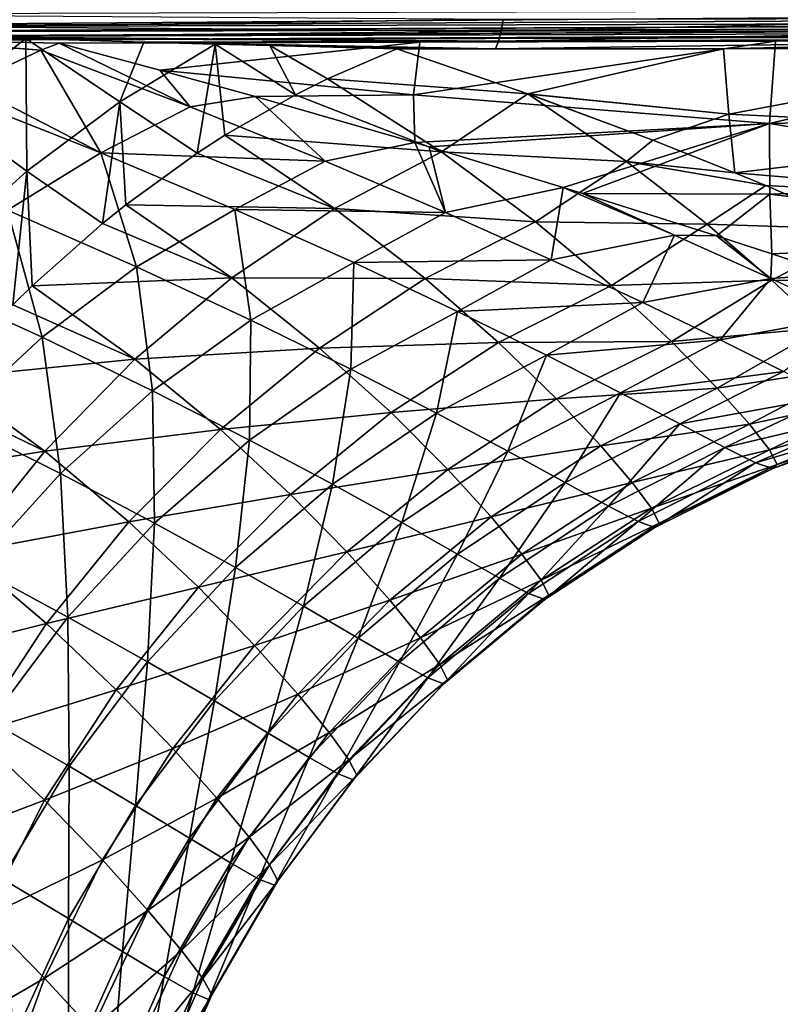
# Model space of a CAD drawing. Header units: metres. Extents: x -92 to 264, y -100 to 50.
# Tile 72 of 256: x 24 to 33, y -34 to -23. Entities that reach past the tile are written whole.
import ezdxf

# ---------------------------------------------------------------- set-up
doc = ezdxf.new("R2010")
doc.units = ezdxf.units.M
doc.layers.add('solid_21062050_01', color=7, linetype='CONTINUOUS')

msp = doc.modelspace()

# ---------------------------------------------------------------- linework, layer by layer
at = {"layer": 'solid_21062050_01'}
for points in [[(17.737408, -22.727911, 19.955261), (48.407043, -22.578104, 19.61659), (48.40741, -22.503622, 19.680502)], [(17.73851, -22.589405, 20.075249), (17.737408, -22.727911, 19.955261), (48.40741, -22.503622, 19.680502)], [(17.737408, -22.727911, 19.955261), (48.406544, -22.645182, 19.544949), (48.407043, -22.578104, 19.61659)], [(29.588699, -22.63216, -22.776735), (23.560781, -22.719017, -24.245249), (23.586252, -22.590065, -24.332626)], [(29.588699, -22.63216, -22.776735), (29.565527, -22.766916, -22.672709), (23.560781, -22.719017, -24.245249)], [(35.679401, -22.627012, -21.61272), (29.565527, -22.766916, -22.672709), (29.588699, -22.63216, -22.776735)], [(35.679401, -22.627012, -21.61272), (35.662788, -22.762224, -21.505985), (29.565527, -22.766916, -22.672709)], [(17.737408, -22.727911, 19.955261), (19.490967, -22.779282, 19.868507), (48.406544, -22.645182, 19.544949)], [(19.490967, -22.779282, 19.868507), (19.605434, -22.782494, 19.862547), (48.406544, -22.645182, 19.544949)], [(19.605434, -22.782494, 19.862547), (48.405914, -22.704062, 19.466429), (48.406544, -22.645182, 19.544949)], [(19.605434, -22.782494, 19.862547), (21.231443, -22.825905, 19.77379), (48.405914, -22.704062, 19.466429)], [(21.231443, -22.825905, 19.77379), (21.375275, -22.829527, 19.76556), (48.405914, -22.704062, 19.466429)], [(21.375275, -22.829527, 19.76556), (48.405163, -22.75404, 19.381968), (48.405914, -22.704062, 19.466429)], [(21.375275, -22.829527, 19.76556), (22.948711, -22.866549, 19.671064), (48.405163, -22.75404, 19.381968)], [(22.948711, -22.866549, 19.671064), (23.050852, -22.868773, 19.664635), (48.405163, -22.75404, 19.381968)], [(23.050852, -22.868773, 19.664635), (48.404301, -22.794525, 19.292566), (48.405163, -22.75404, 19.381968)], [(29.565527, -22.766916, -22.672709), (23.521778, -22.828535, -24.141705), (23.560781, -22.719017, -24.245249)], [(23.050852, -22.868773, 19.664635), (24.636065, -22.899893, 19.559998), (48.404301, -22.794525, 19.292566)], [(23.287466, -23.612392, -23.283644), (23.521778, -22.828535, -24.141705), (24.263205, -22.850491, -23.904348)], [(24.27614, -24.330858, -22.006418), (23.287466, -23.612392, -23.283644), (24.263205, -22.850491, -23.904348)], [(29.565527, -22.766916, -22.672709), (29.537205, -22.878963, -22.545584), (23.521778, -22.828535, -24.141705)], [(29.537205, -22.878963, -22.545584), (24.263205, -22.850491, -23.904348), (23.521778, -22.828535, -24.141705)], [(29.537205, -22.878963, -22.545584), (25.57976, -22.888607, -23.493368), (24.263205, -22.850491, -23.904348)], [(25.312441, -23.557011, -22.583473), (24.263205, -22.850491, -23.904348), (25.57976, -22.888607, -23.493368)], [(25.312441, -23.557011, -22.583473), (24.27614, -24.330858, -22.006418), (24.263205, -22.850491, -23.904348)], [(48.404301, -22.794525, 19.292566), (24.636065, -22.899893, 19.559998), (28.658607, -22.890488, 19.501713)], [(48.404301, -22.794525, 19.292566), (28.658607, -22.890488, 19.501713), (32.627884, -22.880152, 19.443232)], [(35.662788, -22.762224, -21.505985), (29.537205, -22.878963, -22.545584), (29.565527, -22.766916, -22.672709)], [(35.662788, -22.762224, -21.505985), (35.642361, -22.874262, -21.375671), (29.537205, -22.878963, -22.545584)], [(48.404301, -22.794525, 19.292566), (32.627884, -22.880152, 19.443232), (36.523403, -22.868834, 19.384832)], [(24.429188, -22.980541, 19.351416), (23.050852, -22.868773, 19.664635), (22.948711, -22.866549, 19.671064)], [(24.429188, -22.980541, 19.351416), (22.948711, -22.866549, 19.671064), (23.621807, -23.362148, 18.560623)], [(24.429188, -22.980541, 19.351416), (24.636065, -22.899893, 19.559998), (23.050852, -22.868773, 19.664635)], [(26.098719, -23.611965, 17.506895), (24.636065, -22.899893, 19.559998), (24.429188, -22.980541, 19.351416)], [(24.636065, -22.899893, 19.559998), (25.759256, -23.201391, 18.677206), (28.658607, -22.890488, 19.501713)], [(26.098719, -23.611965, 17.506895), (25.759256, -23.201391, 18.677206), (24.636065, -22.899893, 19.559998)], [(25.312441, -23.557011, -22.583473), (25.57976, -22.888607, -23.493368), (26.377375, -22.91107, -23.250345)], [(26.173649, -24.129517, -21.324619), (25.312441, -23.557011, -22.583473), (26.377375, -22.91107, -23.250345)], [(29.537205, -22.878963, -22.545584), (29.503735, -22.963322, -22.401289), (25.57976, -22.888607, -23.493368)], [(26.377375, -22.91107, -23.250345), (25.57976, -22.888607, -23.493368), (29.503735, -22.963322, -22.401289)], [(25.759256, -23.201391, 18.677206), (28.589899, -23.475727, 17.761307), (28.658607, -22.890488, 19.501713)], [(26.484037, -23.928959, -21.496088), (26.173649, -24.129517, -21.324619), (26.377375, -22.91107, -23.250345)], [(26.986431, -22.927721, -23.067675), (26.377375, -22.91107, -23.250345), (29.503735, -22.963322, -22.401289)], [(27.272459, -23.476624, -21.952148), (26.377375, -22.91107, -23.250345), (26.986431, -22.927721, -23.067675)], [(27.272459, -23.476624, -21.952148), (26.484037, -23.928959, -21.496088), (26.377375, -22.91107, -23.250345)], [(26.986431, -22.927721, -23.067675), (29.503735, -22.963322, -22.401289), (28.401287, -22.963078, -22.653797)], [(27.630007, -23.297405, -22.16828), (26.986431, -22.927721, -23.067675), (28.401287, -22.963078, -22.653797)], [(27.630007, -23.297405, -22.16828), (27.272459, -23.476624, -21.952148), (26.986431, -22.927721, -23.067675)], [(27.630007, -23.297405, -22.16828), (28.401287, -22.963078, -22.653797), (29.866413, -23.464804, -21.14271)], [(32.048706, -22.962542, -21.866484), (29.866413, -23.464804, -21.14271), (28.401287, -22.963078, -22.653797)], [(29.503735, -22.963322, -22.401289), (32.048706, -22.962542, -21.866484), (28.401287, -22.963078, -22.653797)], [(28.589899, -23.475727, 17.761307), (32.560402, -23.796335, 16.538166), (32.627884, -22.880152, 19.443232)], [(28.658607, -22.890488, 19.501713), (28.589899, -23.475727, 17.761307), (32.627884, -22.880152, 19.443232)], [(35.642361, -22.874262, -21.375671), (32.048706, -22.962542, -21.866484), (29.503735, -22.963322, -22.401289)], [(35.642361, -22.874262, -21.375671), (29.503735, -22.963322, -22.401289), (29.537205, -22.878963, -22.545584)], [(32.048706, -22.962542, -21.866484), (32.108948, -23.69462, -20.100655), (29.866413, -23.464804, -21.14271)], [(35.642361, -22.874262, -21.375671), (33.223835, -22.961533, -21.641912), (32.048706, -22.962542, -21.866484)], [(36.015995, -22.957426, -21.16419), (32.108948, -23.69462, -20.100655), (32.048706, -22.962542, -21.866484)], [(35.617386, -22.95816, -21.227617), (36.015995, -22.957426, -21.16419), (32.048706, -22.962542, -21.866484)], [(33.223835, -22.961533, -21.641912), (35.617386, -22.95816, -21.227617), (32.048706, -22.962542, -21.866484)], [(36.015995, -22.957426, -21.16419), (36.09436, -23.884695, -18.852674), (32.108948, -23.69462, -20.100655)], [(32.560402, -23.796335, 16.538166), (36.524979, -23.712158, 16.592402), (36.523403, -22.868834, 19.384832)], [(32.627884, -22.880152, 19.443232), (32.560402, -23.796335, 16.538166), (36.523403, -22.868834, 19.384832)], [(24.429188, -22.980541, 19.351416), (23.621807, -23.362148, 18.560623), (25.10191, -24.124762, 16.534573)], [(26.098719, -23.611965, 17.506895), (24.429188, -22.980541, 19.351416), (25.10191, -24.124762, 16.534573)], [(25.759256, -23.201391, 18.677206), (26.821627, -23.495754, 17.767786), (28.589899, -23.475727, 17.761307)], [(26.098719, -23.611965, 17.506895), (26.821627, -23.495754, 17.767786), (25.759256, -23.201391, 18.677206)], [(28.900908, -24.1157, -20.008669), (27.272459, -23.476624, -21.952148), (27.630007, -23.297405, -22.16828)], [(28.900908, -24.1157, -20.008669), (27.630007, -23.297405, -22.16828), (29.866413, -23.464804, -21.14271)], [(23.621807, -23.362148, 18.560623), (23.434462, -23.466089, 18.382545), (25.10191, -24.124762, 16.534573)], [(24.060242, -24.764688, 15.716426), (25.10191, -24.124762, 16.534573), (23.434462, -23.466089, 18.382545)], [(27.603258, -24.218756, 15.575027), (26.821627, -23.495754, 17.767786), (26.098719, -23.611965, 17.506895)], [(28.900908, -24.1157, -20.008669), (26.484037, -23.928959, -21.496088), (27.272459, -23.476624, -21.952148)], [(26.821627, -23.495754, 17.767786), (28.604708, -24.010927, 16.044445), (28.589899, -23.475727, 17.761307)], [(27.603258, -24.218756, 15.575027), (28.604708, -24.010927, 16.044445), (26.821627, -23.495754, 17.767786)], [(28.589899, -23.475727, 17.761307), (28.604708, -24.010927, 16.044445), (32.560402, -23.796335, 16.538166)], [(30.963797, -24.222567, -18.981623), (28.900908, -24.1157, -20.008669), (29.866413, -23.464804, -21.14271)], [(31.257677, -23.983393, -19.524658), (29.866413, -23.464804, -21.14271), (29.88138, -23.470161, -21.126368)], [(32.108948, -23.69462, -20.100655), (29.88138, -23.470161, -21.126368), (29.866413, -23.464804, -21.14271)], [(30.963797, -24.222567, -18.981623), (29.866413, -23.464804, -21.14271), (31.257677, -23.983393, -19.524658)], [(32.108948, -23.69462, -20.100655), (31.257677, -23.983393, -19.524658), (29.88138, -23.470161, -21.126368)], [(24.27614, -24.330858, -22.006418), (23.286875, -25.222786, -21.525204), (23.287466, -23.612392, -23.283644)], [(25.118366, -24.914158, -20.778572), (24.27614, -24.330858, -22.006418), (25.312441, -23.557011, -22.583473)], [(27.603258, -24.218756, 15.575027), (26.098719, -23.611965, 17.506895), (25.10191, -24.124762, 16.534573)], [(25.380297, -24.703865, -20.908525), (25.118366, -24.914158, -20.778572), (25.312441, -23.557011, -22.583473)], [(26.173649, -24.129517, -21.324619), (25.380297, -24.703865, -20.908525), (25.312441, -23.557011, -22.583473)], [(32.108948, -23.69462, -20.100655), (32.176041, -24.348997, -18.321613), (31.257677, -23.983393, -19.524658)], [(36.09436, -23.884695, -18.852674), (32.176041, -24.348997, -18.321613), (32.108948, -23.69462, -20.100655)], [(32.560402, -23.796335, 16.538166), (36.530746, -24.445248, 13.841782), (36.524979, -23.712158, 16.592402)], [(28.604708, -24.010927, 16.044445), (28.764935, -24.058495, 15.875694), (32.560402, -23.796335, 16.538166)], [(28.764935, -24.058495, 15.875694), (30.259161, -24.511572, 14.170988), (32.560402, -23.796335, 16.538166)], [(30.259161, -24.511572, 14.170988), (30.474384, -24.578321, 13.903251), (32.560402, -23.796335, 16.538166)], [(30.474384, -24.578321, 13.903251), (32.566528, -24.586498, 13.681492), (32.560402, -23.796335, 16.538166)], [(32.560402, -23.796335, 16.538166), (32.566528, -24.586498, 13.681492), (36.530746, -24.445248, 13.841782)], [(27.706573, -24.746799, -19.426233), (26.173649, -24.129517, -21.324619), (26.484037, -23.928959, -21.496088)], [(27.706573, -24.746799, -19.426233), (26.484037, -23.928959, -21.496088), (28.900908, -24.1157, -20.008669)], [(36.09436, -23.884695, -18.852674), (36.164478, -24.684038, -16.494946), (32.176041, -24.348997, -18.321613)], [(28.944586, -24.79063, 13.567398), (28.604708, -24.010927, 16.044445), (27.603258, -24.218756, 15.575027)], [(28.944586, -24.79063, 13.567398), (28.764935, -24.058495, 15.875694), (28.604708, -24.010927, 16.044445)], [(28.944586, -24.79063, 13.567398), (30.259161, -24.511572, 14.170988), (28.764935, -24.058495, 15.875694)], [(30.963797, -24.222567, -18.981623), (31.257677, -23.983393, -19.524658), (32.176041, -24.348997, -18.321613)], [(24.060242, -24.764688, 15.716426), (25.498613, -25.397758, 13.856955), (25.10191, -24.124762, 16.534573)], [(27.603258, -24.218756, 15.575027), (25.10191, -24.124762, 16.534573), (26.597166, -24.756626, 14.595923)], [(25.498613, -25.397758, 13.856955), (26.597166, -24.756626, 14.595923), (25.10191, -24.124762, 16.534573)], [(27.706573, -24.746799, -19.426233), (25.380297, -24.703865, -20.908525), (26.173649, -24.129517, -21.324619)], [(27.706573, -24.746799, -19.426233), (28.900908, -24.1157, -20.008669), (29.94969, -24.894848, -17.845917)], [(30.963797, -24.222567, -18.981623), (29.94969, -24.894848, -17.845917), (28.900908, -24.1157, -20.008669)], [(28.944586, -24.79063, 13.567398), (27.603258, -24.218756, 15.575027), (26.597166, -24.756626, 14.595923)], [(30.963797, -24.222567, -18.981623), (31.86474, -24.923014, -16.822369), (29.94969, -24.894848, -17.845917)], [(30.963797, -24.222567, -18.981623), (32.176041, -24.348997, -18.321613), (32.518692, -24.490179, -17.837622)], [(30.963797, -24.222567, -18.981623), (32.518692, -24.490179, -17.837622), (31.86474, -24.923014, -16.822369)], [(24.12009, -25.820528, -20.32098), (23.286875, -25.222786, -21.525204), (24.27614, -24.330858, -22.006418)], [(24.333832, -25.611561, -20.413603), (24.12009, -25.820528, -20.32098), (24.27614, -24.330858, -22.006418)], [(25.118366, -24.914158, -20.778572), (24.333832, -25.611561, -20.413603), (24.27614, -24.330858, -22.006418)], [(36.164478, -24.684038, -16.494946), (32.518692, -24.490179, -17.837622), (32.176041, -24.348997, -18.321613)], [(30.124905, -25.318647, 11.494295), (30.259161, -24.511572, 14.170988), (28.944586, -24.79063, 13.567398)], [(31.50202, -25.046082, 11.952792), (30.259161, -24.511572, 14.170988), (30.124905, -25.318647, 11.494295)], [(31.50202, -25.046082, 11.952792), (30.474384, -24.578321, 13.903251), (30.259161, -24.511572, 14.170988)], [(31.86474, -24.923014, -16.822369), (32.518692, -24.490179, -17.837622), (33.658741, -24.97928, -16.045359)], [(36.164478, -24.684038, -16.494946), (33.658741, -24.97928, -16.045359), (32.518692, -24.490179, -17.837622)], [(32.566528, -24.586498, 13.681492), (36.53101, -25.072477, 11.130917), (36.530746, -24.445248, 13.841782)], [(30.474384, -24.578321, 13.903251), (31.968403, -25.051569, 11.853365), (32.566528, -24.586498, 13.681492)], [(31.50202, -25.046082, 11.952792), (31.968403, -25.051569, 11.853365), (30.474384, -24.578321, 13.903251)], [(31.968403, -25.051569, 11.853365), (32.589096, -25.253529, 10.881099), (32.566528, -24.586498, 13.681492)], [(32.566528, -24.586498, 13.681492), (32.589096, -25.253529, 10.881099), (36.53101, -25.072477, 11.130917)], [(26.560535, -25.521147, -18.925301), (25.118366, -24.914158, -20.778572), (25.380297, -24.703865, -20.908525)], [(26.560535, -25.521147, -18.925301), (25.380297, -24.703865, -20.908525), (27.706573, -24.746799, -19.426233)], [(23.056414, -25.549868, 14.981734), (24.445051, -26.184416, 13.197314), (24.060242, -24.764688, 15.716426)], [(24.445051, -26.184416, 13.197314), (25.498613, -25.397758, 13.856955), (24.060242, -24.764688, 15.716426)], [(25.498613, -25.397758, 13.856955), (26.774124, -25.992905, 11.921444), (26.597166, -24.756626, 14.595923)], [(26.560535, -25.521147, -18.925301), (27.706573, -24.746799, -19.426233), (28.717352, -25.527725, -17.351185)], [(28.944586, -24.79063, 13.567398), (26.597166, -24.756626, 14.595923), (27.922232, -25.350018, 12.579086)], [(26.774124, -25.992905, 11.921444), (27.922232, -25.350018, 12.579086), (26.597166, -24.756626, 14.595923)], [(28.717352, -25.527725, -17.351185), (27.706573, -24.746799, -19.426233), (29.94969, -24.894848, -17.845917)], [(30.124905, -25.318647, 11.494295), (28.944586, -24.79063, 13.567398), (27.922232, -25.350018, 12.579086)], [(26.560535, -25.521147, -18.925301), (24.333832, -25.611561, -20.413603), (25.118366, -24.914158, -20.778572)], [(28.717352, -25.527725, -17.351185), (29.94969, -24.894848, -17.845917), (30.799131, -25.607218, -15.685863)], [(31.86474, -24.923014, -16.822369), (30.799131, -25.607218, -15.685863), (29.94969, -24.894848, -17.845917)], [(31.86474, -24.923014, -16.822369), (32.588806, -25.546833, -14.667533), (30.799131, -25.607218, -15.685863)], [(31.86474, -24.923014, -16.822369), (33.658741, -24.97928, -16.045359), (32.588806, -25.546833, -14.667533)], [(31.50202, -25.046082, 11.952792), (30.124905, -25.318647, 11.494295), (31.146685, -25.795273, 9.364562)], [(32.576111, -25.526321, 9.670221), (31.50202, -25.046082, 11.952792), (31.146685, -25.795273, 9.364562)], [(32.576111, -25.526321, 9.670221), (31.968403, -25.051569, 11.853365), (31.50202, -25.046082, 11.952792)], [(32.576111, -25.526321, 9.670221), (32.589096, -25.253529, 10.881099), (31.968403, -25.051569, 11.853365)], [(34.330872, -25.560883, -13.744138), (32.588806, -25.546833, -14.667533), (33.658741, -24.97928, -16.045359)], [(32.589096, -25.253529, 10.881099), (33.270817, -25.479069, 9.706535), (36.53101, -25.072477, 11.130917)], [(32.576111, -25.526321, 9.670221), (33.270817, -25.479069, 9.706535), (32.589096, -25.253529, 10.881099)], [(26.774124, -25.992905, 11.921444), (27.888857, -26.539852, 9.920468), (27.922232, -25.350018, 12.579086)], [(27.888857, -26.539852, 9.920468), (29.079514, -25.894827, 10.495119), (27.922232, -25.350018, 12.579086)], [(30.124905, -25.318647, 11.494295), (27.922232, -25.350018, 12.579086), (29.079514, -25.894827, 10.495119)], [(31.146685, -25.795273, 9.364562), (30.124905, -25.318647, 11.494295), (29.079514, -25.894827, 10.495119)], [(24.445051, -26.184416, 13.197314), (25.67816, -26.781715, 11.337845), (25.498613, -25.397758, 13.856955)], [(25.67816, -26.781715, 11.337845), (26.774124, -25.992905, 11.921444), (25.498613, -25.397758, 13.856955)], [(33.476925, -25.943932, 7.339778), (33.270817, -25.479069, 9.706535), (32.576111, -25.526321, 9.670221)], [(23.450842, -27.105877, 12.625995), (24.445051, -26.184416, 13.197314), (23.056414, -25.549868, 14.981734)], [(25.478413, -26.428188, -18.512699), (24.12009, -25.820528, -20.32098), (24.333832, -25.611561, -20.413603)], [(25.478413, -26.428188, -18.512699), (24.333832, -25.611561, -20.413603), (26.560535, -25.521147, -18.925301)], [(25.478413, -26.428188, -18.512699), (26.560535, -25.521147, -18.925301), (27.540119, -26.304256, -16.932762)], [(27.540119, -26.304256, -16.932762), (26.560535, -25.521147, -18.925301), (28.717352, -25.527725, -17.351185)], [(27.540119, -26.304256, -16.932762), (28.717352, -25.527725, -17.351185), (29.537649, -26.243639, -15.276504)], [(29.537649, -26.243639, -15.276504), (28.717352, -25.527725, -17.351185), (30.799131, -25.607218, -15.685863)], [(29.537649, -26.243639, -15.276504), (30.799131, -25.607218, -15.685863), (31.46946, -26.231501, -13.530906)], [(32.588806, -25.546833, -14.667533), (31.46946, -26.231501, -13.530906), (30.799131, -25.607218, -15.685863)], [(32.576111, -25.526321, 9.670221), (31.146685, -25.795273, 9.364562), (32.010307, -26.213341, 7.189994)], [(32.588806, -25.546833, -14.667533), (33.152145, -26.078819, -12.518919), (31.46946, -26.231501, -13.530906)], [(33.476925, -25.943932, 7.339778), (32.576111, -25.526321, 9.670221), (32.010307, -26.213341, 7.189994)], [(34.330872, -25.560883, -13.744138), (33.152145, -26.078819, -12.518919), (32.588806, -25.546833, -14.667533)], [(25.478413, -26.428188, -18.512699), (23.358904, -26.639673, -20.018064), (24.12009, -25.820528, -20.32098)], [(31.146685, -25.795273, 9.364562), (29.079514, -25.894827, 10.495119), (30.071535, -26.382538, 8.353737)], [(32.010307, -26.213341, 7.189994), (31.146685, -25.795273, 9.364562), (30.071535, -26.382538, 8.353737)], [(27.888857, -26.539852, 9.920468), (28.844988, -27.029898, 7.863374), (29.079514, -25.894827, 10.495119)], [(28.844988, -27.029898, 7.863374), (30.071535, -26.382538, 8.353737), (29.079514, -25.894827, 10.495119)], [(25.67816, -26.781715, 11.337845), (26.757277, -27.331287, 9.413415), (26.774124, -25.992905, 11.921444)], [(26.757277, -27.331287, 9.413415), (27.888857, -26.539852, 9.920468), (26.774124, -25.992905, 11.921444)], [(33.476925, -25.943932, 7.339778), (32.010307, -26.213341, 7.189994), (32.716244, -26.564825, 4.984153)], [(33.152145, -26.078819, -12.518919), (31.9771, -26.751259, -11.38298), (31.46946, -26.231501, -13.530906)], [(33.152145, -26.078819, -12.518919), (33.568611, -26.507717, -10.37584), (31.9771, -26.751259, -11.38298)], [(23.450842, -27.105877, 12.625995), (24.649277, -27.705698, 10.836246), (24.445051, -26.184416, 13.197314)], [(24.649277, -27.705698, 10.836246), (25.67816, -26.781715, 11.337845), (24.445051, -26.184416, 13.197314)], [(28.338345, -27.024517, -14.936147), (27.540119, -26.304256, -16.932762), (29.537649, -26.243639, -15.276504)], [(28.338345, -27.024517, -14.936147), (29.537649, -26.243639, -15.276504), (30.1863, -26.872551, -13.204553)], [(30.1863, -26.872551, -13.204553), (29.537649, -26.243639, -15.276504), (31.46946, -26.231501, -13.530906)], [(32.010307, -26.213341, 7.189994), (30.071535, -26.382538, 8.353737), (30.898293, -26.80471, 6.168772)], [(30.1863, -26.872551, -13.204553), (31.46946, -26.231501, -13.530906), (31.9771, -26.751259, -11.38298)], [(32.716244, -26.564825, 4.984153), (32.010307, -26.213341, 7.189994), (30.898293, -26.80471, 6.168772)], [(26.434042, -27.213854, -16.596346), (25.478413, -26.428188, -18.512699), (27.540119, -26.304256, -16.932762)], [(26.434042, -27.213854, -16.596346), (27.540119, -26.304256, -16.932762), (28.338345, -27.024517, -14.936147)], [(24.474957, -27.455561, -18.194054), (23.358904, -26.639673, -20.018064), (25.478413, -26.428188, -18.512699)], [(24.474957, -27.455561, -18.194054), (25.478413, -26.428188, -18.512699), (26.434042, -27.213854, -16.596346)], [(28.844988, -27.029898, 7.863374), (29.642344, -27.454473, 5.763377), (30.071535, -26.382538, 8.353737)], [(29.642344, -27.454473, 5.763377), (30.898293, -26.80471, 6.168772), (30.071535, -26.382538, 8.353737)], [(26.757277, -27.331287, 9.413415), (27.684019, -27.824198, 7.433042), (27.888857, -26.539852, 9.920468)], [(27.684019, -27.824198, 7.433042), (28.844988, -27.029898, 7.863374), (27.888857, -26.539852, 9.920468)], [(32.716244, -26.564825, 4.984153), (30.898293, -26.80471, 6.168772), (31.561069, -27.152195, 3.954064)], [(33.266605, -26.841965, 2.759948), (32.716244, -26.564825, 4.984153), (31.561069, -27.152195, 3.954064)], [(33.568611, -26.507717, -10.37584), (32.336899, -27.155312, -9.237102), (31.9771, -26.751259, -11.38298)], [(33.568611, -26.507717, -10.37584), (33.850517, -26.828133, -8.22679), (32.336899, -27.155312, -9.237102)], [(24.474957, -27.455561, -18.194054), (23.191568, -26.837051, -19.957687), (23.358904, -26.639673, -20.018064)], [(24.649277, -27.705698, 10.836246), (25.700199, -28.258347, 8.980868), (25.67816, -26.781715, 11.337845)], [(25.700199, -28.258347, 8.980868), (26.757277, -27.331287, 9.413415), (25.67816, -26.781715, 11.337845)], [(29.642344, -27.454473, 5.763377), (30.28196, -27.804274, 3.633724), (30.898293, -26.80471, 6.168772)], [(30.67853, -27.39727, -11.137354), (30.1863, -26.872551, -13.204553), (31.9771, -26.751259, -11.38298)], [(30.28196, -27.804274, 3.633724), (31.561069, -27.152195, 3.954064), (30.898293, -26.80471, 6.168772)], [(30.67853, -27.39727, -11.137354), (31.9771, -26.751259, -11.38298), (32.336899, -27.155312, -9.237102)], [(24.474957, -27.455561, -18.194054), (22.468803, -27.774191, -19.727301), (23.191568, -26.837051, -19.957687)], [(28.972155, -27.659109, -12.937868), (28.338345, -27.024517, -14.936147), (30.1863, -26.872551, -13.204553)], [(28.972155, -27.659109, -12.937868), (30.1863, -26.872551, -13.204553), (30.67853, -27.39727, -11.137354)], [(33.266605, -26.841965, 2.759948), (31.561069, -27.152195, 3.954064), (32.06181, -27.41564, 1.726047)], [(33.664131, -27.035688, 0.534299), (33.266605, -26.841965, 2.759948), (32.06181, -27.41564, 1.726047)], [(33.850517, -26.828133, -8.22679), (32.559513, -27.43976, -7.079626), (32.336899, -27.155312, -9.237102)], [(33.850517, -26.828133, -8.22679), (34.002975, -27.039049, -6.063866), (32.559513, -27.43976, -7.079626)], [(27.217562, -27.939207, -14.669434), (26.434042, -27.213854, -16.596346), (28.338345, -27.024517, -14.936147)], [(27.217562, -27.939207, -14.669434), (28.338345, -27.024517, -14.936147), (28.972155, -27.659109, -12.937868)], [(27.684019, -27.824198, 7.433042), (28.457869, -28.251722, 5.40931), (28.844988, -27.029898, 7.863374)], [(28.457869, -28.251722, 5.40931), (29.642344, -27.454473, 5.763377), (28.844988, -27.029898, 7.863374)], [(33.664131, -27.035688, 0.534299), (32.06181, -27.41564, 1.726047), (32.405067, -27.584633, -0.4999)], [(33.915047, -27.137819, -1.68375), (33.664131, -27.035688, 0.534299), (32.405067, -27.584633, -0.4999)], [(34.002975, -27.039049, -6.063866), (32.647171, -27.603878, -4.90692), (32.559513, -27.43976, -7.079626)], [(34.002975, -27.039049, -6.063866), (34.025791, -27.140997, -3.884292), (32.647171, -27.603878, -4.90692)], [(23.7015, -28.75226, 10.423481), (24.649277, -27.705698, 10.836246), (23.450842, -27.105877, 12.625995)], [(33.915047, -27.137819, -1.68375), (32.405067, -27.584633, -0.4999), (32.597775, -27.650122, -2.713937)], [(34.025791, -27.140997, -3.884292), (33.915047, -27.137819, -1.68375), (32.597775, -27.650122, -2.713937)], [(34.025791, -27.140997, -3.884292), (32.597775, -27.650122, -2.713937), (32.647171, -27.603878, -4.90692)], [(25.414192, -28.244122, -16.346525), (24.474957, -27.455561, -18.194054), (26.434042, -27.213854, -16.596346)], [(25.414192, -28.244122, -16.346525), (26.434042, -27.213854, -16.596346), (27.217562, -27.939207, -14.669434)], [(30.28196, -27.804274, 3.633724), (30.765501, -28.069761, 1.490124), (31.561069, -27.152195, 3.954064)], [(31.028059, -27.805805, -9.070536), (30.67853, -27.39727, -11.137354), (32.336899, -27.155312, -9.237102)], [(30.765501, -28.069761, 1.490124), (32.06181, -27.41564, 1.726047), (31.561069, -27.152195, 3.954064)], [(31.028059, -27.805805, -9.070536), (32.336899, -27.155312, -9.237102), (32.559513, -27.43976, -7.079626)], [(25.700199, -28.258347, 8.980868), (26.60445, -28.75461, 7.068605), (26.757277, -27.331287, 9.413415)], [(26.60445, -28.75461, 7.068605), (27.684019, -27.824198, 7.433042), (26.757277, -27.331287, 9.413415)], [(23.563843, -28.58926, -17.973705), (22.468803, -27.774191, -19.727301), (24.474957, -27.455561, -18.194054)], [(23.563843, -28.58926, -17.973705), (24.474957, -27.455561, -18.194054), (25.414192, -28.244122, -16.346525)], [(28.457869, -28.251722, 5.40931), (29.079441, -28.604362, 3.354878), (29.642344, -27.454473, 5.763377)], [(29.455097, -28.189913, -10.940186), (28.972155, -27.659109, -12.937868), (30.67853, -27.39727, -11.137354)], [(29.079441, -28.604362, 3.354878), (30.28196, -27.804274, 3.633724), (29.642344, -27.454473, 5.763377)], [(29.455097, -28.189913, -10.940186), (30.67853, -27.39727, -11.137354), (31.028059, -27.805805, -9.070536)], [(30.765501, -28.069761, 1.490124), (31.097111, -28.240269, -0.652664), (32.06181, -27.41564, 1.726047)], [(31.244701, -28.09359, -6.991721), (31.028059, -27.805805, -9.070536), (32.559513, -27.43976, -7.079626)], [(31.097111, -28.240269, -0.652664), (32.405067, -27.584633, -0.4999), (32.06181, -27.41564, 1.726047)], [(31.244701, -28.09359, -6.991721), (32.559513, -27.43976, -7.079626), (32.647171, -27.603878, -4.90692)], [(31.097111, -28.240269, -0.652664), (31.283171, -28.30641, -2.785026), (32.405067, -27.584633, -0.4999)], [(31.283171, -28.30641, -2.785026), (32.597775, -27.650122, -2.713937), (32.405067, -27.584633, -0.4999)], [(27.843567, -28.580454, -12.734488), (27.217562, -27.939207, -14.669434), (28.972155, -27.659109, -12.937868)], [(27.843567, -28.580454, -12.734488), (28.972155, -27.659109, -12.937868), (29.455097, -28.189913, -10.940186)], [(31.330416, -28.25964, -4.897964), (31.244701, -28.09359, -6.991721), (32.647171, -27.603878, -4.90692)], [(31.283171, -28.30641, -2.785026), (31.330416, -28.25964, -4.897964), (32.597775, -27.650122, -2.713937)], [(31.330416, -28.25964, -4.897964), (32.647171, -27.603878, -4.90692), (32.597775, -27.650122, -2.713937)], [(23.7015, -28.75226, 10.423481), (24.732031, -29.30839, 8.628725), (24.649277, -27.705698, 10.836246)], [(24.732031, -29.30839, 8.628725), (25.700199, -28.258347, 8.980868), (24.649277, -27.705698, 10.836246)], [(29.079441, -28.604362, 3.354878), (29.549938, -28.872356, 1.284714), (30.28196, -27.804274, 3.633724)], [(29.79932, -28.603951, -8.939725), (29.455097, -28.189913, -10.940186), (31.028059, -27.805805, -9.070536)], [(29.549938, -28.872356, 1.284714), (30.765501, -28.069761, 1.490124), (30.28196, -27.804274, 3.633724)], [(29.79932, -28.603951, -8.939725), (31.028059, -27.805805, -9.070536), (31.244701, -28.09359, -6.991721)], [(26.60445, -28.75461, 7.068605), (27.361017, -29.185589, 5.111397), (27.684019, -27.824198, 7.433042)], [(27.361017, -29.185589, 5.111397), (28.457869, -28.251722, 5.40931), (27.684019, -27.824198, 7.433042)], [(26.19058, -28.975245, -14.479999), (25.414192, -28.244122, -16.346525), (27.217562, -27.939207, -14.669434)], [(26.19058, -28.975245, -14.479999), (27.217562, -27.939207, -14.669434), (27.843567, -28.580454, -12.734488)], [(29.549938, -28.872356, 1.284714), (29.872873, -29.04472, -0.787006), (30.765501, -28.069761, 1.490124)], [(30.013422, -28.895826, -6.926011), (29.79932, -28.603951, -8.939725), (31.244701, -28.09359, -6.991721)], [(29.872873, -29.04472, -0.787006), (31.097111, -28.240269, -0.652664), (30.765501, -28.069761, 1.490124)], [(30.013422, -28.895826, -6.926011), (31.244701, -28.09359, -6.991721), (31.330416, -28.25964, -4.897964)], [(24.494473, -29.381018, -16.186707), (23.563843, -28.58926, -17.973705), (25.414192, -28.244122, -16.346525)], [(24.494473, -29.381018, -16.186707), (25.414192, -28.244122, -16.346525), (26.19058, -28.975245, -14.479999)], [(28.323479, -29.118385, -10.794165), (27.843567, -28.580454, -12.734488), (29.455097, -28.189913, -10.940186)], [(28.323479, -29.118385, -10.794165), (29.455097, -28.189913, -10.940186), (29.79932, -28.603951, -8.939725)], [(29.872873, -29.04472, -0.787006), (30.053864, -29.111664, -2.850706), (31.097111, -28.240269, -0.652664)], [(30.053864, -29.111664, -2.850706), (31.283171, -28.30641, -2.785026), (31.097111, -28.240269, -0.652664)], [(24.732031, -29.30839, 8.628725), (25.621, -29.808455, 6.775031), (25.700199, -28.258347, 8.980868)], [(25.621, -29.808455, 6.775031), (26.60445, -28.75461, 7.068605), (25.700199, -28.258347, 8.980868)], [(27.361017, -29.185589, 5.111397), (27.969906, -29.541559, 3.121327), (28.457869, -28.251722, 5.40931)], [(27.969906, -29.541559, 3.121327), (29.079441, -28.604362, 3.354878), (28.457869, -28.251722, 5.40931)], [(30.098932, -29.064249, -4.897294), (30.013422, -28.895826, -6.926011), (31.330416, -28.25964, -4.897964)], [(30.053864, -29.111664, -2.850706), (30.098932, -29.064249, -4.897294), (31.283171, -28.30641, -2.785026)], [(30.098932, -29.064249, -4.897294), (31.330416, -28.25964, -4.897964), (31.283171, -28.30641, -2.785026)], [(22.75749, -29.813835, -17.85466), (23.563843, -28.58926, -17.973705), (24.494473, -29.381018, -16.186707)], [(26.815922, -29.624025, -12.597183), (26.19058, -28.975245, -14.479999), (27.843567, -28.580454, -12.734488)], [(26.815922, -29.624025, -12.597183), (27.843567, -28.580454, -12.734488), (28.323479, -29.118385, -10.794165)], [(27.969906, -29.541559, 3.121327), (28.431688, -29.812487, 1.112616), (29.079441, -28.604362, 3.354878)], [(28.667429, -29.538868, -8.846451), (28.323479, -29.118385, -10.794165), (29.79932, -28.603951, -8.939725)], [(28.431688, -29.812487, 1.112616), (29.549938, -28.872356, 1.284714), (29.079441, -28.604362, 3.354878)], [(28.667429, -29.538868, -8.846451), (29.79932, -28.603951, -8.939725), (30.013422, -28.895826, -6.926011)], [(23.865969, -30.467108, 8.361785), (24.732031, -29.30839, 8.628725), (23.7015, -28.75226, 10.423481)], [(25.621, -29.808455, 6.775031), (26.366735, -30.243345, 4.873699), (26.60445, -28.75461, 7.068605)], [(26.366735, -30.243345, 4.873699), (27.361017, -29.185589, 5.111397), (26.60445, -28.75461, 7.068605)], [(28.431688, -29.812487, 1.112616), (28.749044, -29.987024, -0.901095), (29.549938, -28.872356, 1.284714)], [(28.88246, -29.835535, -6.883391), (28.667429, -29.538868, -8.846451), (30.013422, -28.895826, -6.926011)], [(28.749044, -29.987024, -0.901095), (29.872873, -29.04472, -0.787006), (29.549938, -28.872356, 1.284714)], [(28.88246, -29.835535, -6.883391), (30.013422, -28.895826, -6.926011), (30.098932, -29.064249, -4.897294)], [(25.271399, -30.118504, -14.370425), (24.494473, -29.381018, -16.186707), (26.19058, -28.975245, -14.479999)], [(25.271399, -30.118504, -14.370425), (26.19058, -28.975245, -14.479999), (26.815922, -29.624025, -12.597183)], [(27.299097, -30.170031, -10.701282), (26.815922, -29.624025, -12.597183), (28.323479, -29.118385, -10.794165)], [(27.299097, -30.170031, -10.701282), (28.323479, -29.118385, -10.794165), (28.667429, -29.538868, -8.846451)], [(28.749044, -29.987024, -0.901095), (28.926605, -30.054909, -2.910081), (29.872873, -29.04472, -0.787006)], [(28.969507, -30.006737, -4.90492), (28.88246, -29.835535, -6.883391), (30.098932, -29.064249, -4.897294)], [(28.926605, -30.054909, -2.910081), (30.053864, -29.111664, -2.850706), (29.872873, -29.04472, -0.787006)], [(28.926605, -30.054909, -2.910081), (28.969507, -30.006737, -4.90492), (30.053864, -29.111664, -2.850706)], [(28.969507, -30.006737, -4.90492), (30.098932, -29.064249, -4.897294), (30.053864, -29.111664, -2.850706)], [(26.366735, -30.243345, 4.873699), (26.968475, -30.603085, 2.936255), (27.361017, -29.185589, 5.111397)], [(26.968475, -30.603085, 2.936255), (27.969906, -29.541559, 3.121327), (27.361017, -29.185589, 5.111397)], [(23.865969, -30.467108, 8.361785), (24.747072, -30.971365, 6.556322), (24.732031, -29.30839, 8.628725)], [(24.747072, -30.971365, 6.556322), (25.621, -29.808455, 6.775031), (24.732031, -29.30839, 8.628725)], [(23.68742, -30.609043, -16.119064), (22.75749, -29.813835, -17.85466), (24.494473, -29.381018, -16.186707)], [(23.68742, -30.609043, -16.119064), (24.494473, -29.381018, -16.186707), (25.271399, -30.118504, -14.370425)], [(26.968475, -30.603085, 2.936255), (27.425993, -30.877338, 0.976176), (27.969906, -29.541559, 3.121327)], [(27.647816, -30.597815, -8.791986), (27.299097, -30.170031, -10.701282), (28.667429, -29.538868, -8.846451)], [(27.425993, -30.877338, 0.976176), (28.431688, -29.812487, 1.112616), (27.969906, -29.541559, 3.121327)], [(27.647816, -30.597815, -8.791986), (28.667429, -29.538868, -8.846451), (28.88246, -29.835535, -6.883391)], [(25.903229, -30.775602, -12.527826), (25.271399, -30.118504, -14.370425), (26.815922, -29.624025, -12.597183)], [(25.903229, -30.775602, -12.527826), (26.815922, -29.624025, -12.597183), (27.299097, -30.170031, -10.701282)], [(24.747072, -30.971365, 6.556322), (25.488577, -31.410574, 4.699456), (25.621, -29.808455, 6.775031)], [(25.488577, -31.410574, 4.699456), (26.366735, -30.243345, 4.873699), (25.621, -29.808455, 6.775031)], [(27.425993, -30.877338, 0.976176), (27.74094, -31.054338, -0.993378), (28.431688, -29.812487, 1.112616)], [(27.867229, -30.89991, -6.864444), (27.647816, -30.597815, -8.791986), (28.88246, -29.835535, -6.883391)], [(27.74094, -31.054338, -0.993378), (28.749044, -29.987024, -0.901095), (28.431688, -29.812487, 1.112616)], [(27.867229, -30.89991, -6.864444), (28.88246, -29.835535, -6.883391), (28.969507, -30.006737, -4.90492)], [(27.74094, -31.054338, -0.993378), (27.916761, -31.123285, -2.962343), (28.749044, -29.987024, -0.901095)], [(27.957533, -31.074259, -4.920738), (27.867229, -30.89991, -6.864444), (28.969507, -30.006737, -4.90492)], [(27.916761, -31.123285, -2.962343), (28.926605, -30.054909, -2.910081), (28.749044, -29.987024, -0.901095)], [(27.957533, -31.074259, -4.920738), (28.969507, -30.006737, -4.90492), (28.926605, -30.054909, -2.910081)], [(24.472544, -31.353405, -14.342205), (23.68742, -30.609043, -16.119064), (25.271399, -30.118504, -14.370425)], [(24.472544, -31.353405, -14.342205), (25.271399, -30.118504, -14.370425), (25.903229, -30.775602, -12.527826)], [(27.916761, -31.123285, -2.962343), (27.957533, -31.074259, -4.920738), (28.926605, -30.054909, -2.910081)], [(26.395914, -31.330517, -10.662801), (25.903229, -30.775602, -12.527826), (27.299097, -30.170031, -10.701282)], [(26.395914, -31.330517, -10.662801), (27.299097, -30.170031, -10.701282), (27.647816, -30.597815, -8.791986)], [(25.488577, -31.410574, 4.699456), (26.088802, -31.774473, 2.802183), (26.366735, -30.243345, 4.873699)], [(26.088802, -31.774473, 2.802183), (26.968475, -30.603085, 2.936255), (26.366735, -30.243345, 4.873699)], [(23.994576, -32.227493, 6.415459), (24.747072, -30.971365, 6.556322), (23.865969, -30.467108, 8.361785)], [(23.004034, -31.911461, -16.144522), (23.68742, -30.609043, -16.119064), (24.472544, -31.353405, -14.342205)], [(26.088802, -31.774473, 2.802183), (26.54656, -32.052395, 0.877253), (26.968475, -30.603085, 2.936255)], [(26.754375, -31.766356, -8.777072), (26.395914, -31.330517, -10.662801), (27.647816, -30.597815, -8.791986)], [(26.54656, -32.052395, 0.877253), (27.425993, -30.877338, 0.976176), (26.968475, -30.603085, 2.936255)], [(26.754375, -31.766356, -8.777072), (27.647816, -30.597815, -8.791986), (27.867229, -30.89991, -6.864444)], [(25.117924, -32.019485, -12.527362), (24.472544, -31.353405, -14.342205), (25.903229, -30.775602, -12.527826)], [(25.117924, -32.019485, -12.527362), (25.903229, -30.775602, -12.527826), (26.395914, -31.330517, -10.662801)], [(26.54656, -32.052395, 0.877253), (26.862303, -32.232113, -1.062594), (27.425993, -30.877338, 0.976176)], [(26.862303, -32.232113, -1.062594), (27.74094, -31.054338, -0.993378), (27.425993, -30.877338, 0.976176)], [(23.994576, -32.227493, 6.415459), (24.73851, -32.671364, 4.591043), (24.747072, -30.971365, 6.556322)], [(24.73851, -32.671364, 4.591043), (25.488577, -31.410574, 4.699456), (24.747072, -30.971365, 6.556322)], [(26.981565, -32.07444, -6.869426), (26.754375, -31.766356, -8.777072), (27.867229, -30.89991, -6.864444)], [(26.981565, -32.07444, -6.869426), (27.867229, -30.89991, -6.864444), (27.957533, -31.074259, -4.920738)], [(26.862303, -32.232113, -1.062594), (27.038097, -32.302235, -3.006779), (27.74094, -31.054338, -0.993378)], [(27.076803, -32.252262, -4.944533), (26.981565, -32.07444, -6.869426), (27.957533, -31.074259, -4.920738)], [(27.038097, -32.302235, -3.006779), (27.916761, -31.123285, -2.962343), (27.74094, -31.054338, -0.993378)], [(27.076803, -32.252262, -4.944533), (27.957533, -31.074259, -4.920738), (27.916761, -31.123285, -2.962343)], [(27.038097, -32.302235, -3.006779), (27.076803, -32.252262, -4.944533), (27.916761, -31.123285, -2.962343)], [(23.804907, -32.663116, -14.395723), (23.004034, -31.911461, -16.144522), (24.472544, -31.353405, -14.342205)], [(23.804907, -32.663116, -14.395723), (24.472544, -31.353405, -14.342205), (25.117924, -32.019485, -12.527362)], [(24.73851, -32.671364, 4.591043), (25.342876, -33.039757, 2.72094), (25.488577, -31.410574, 4.699456)], [(25.626244, -32.584023, -10.679248), (25.117924, -32.019485, -12.527362), (26.395914, -31.330517, -10.662801)], [(25.342876, -33.039757, 2.72094), (26.088802, -31.774473, 2.802183), (25.488577, -31.410574, 4.699456)], [(25.626244, -32.584023, -10.679248), (26.395914, -31.330517, -10.662801), (26.754375, -31.766356, -8.777072)], [(25.999289, -33.028564, -8.801912), (25.626244, -32.584023, -10.679248), (26.754375, -31.766356, -8.777072)], [(25.999289, -33.028564, -8.801912), (26.754375, -31.766356, -8.777072), (26.981565, -32.07444, -6.869426)], [(25.342876, -33.039757, 2.72094), (25.805378, -33.32164, 0.817196), (26.088802, -31.774473, 2.802183)], [(25.805378, -33.32164, 0.817196), (26.54656, -32.052395, 0.877253), (26.088802, -31.774473, 2.802183)], [(24.470716, -33.338722, -12.595798), (23.804907, -32.663116, -14.395723), (25.117924, -32.019485, -12.527362)], [(24.470716, -33.338722, -12.595798), (25.117924, -32.019485, -12.527362), (25.626244, -32.584023, -10.679248)], [(25.805378, -33.32164, 0.817196), (26.125109, -33.504295, -1.107802), (26.54656, -32.052395, 0.877253)], [(26.237545, -33.343121, -6.89827), (25.999289, -33.028564, -8.801912), (26.981565, -32.07444, -6.869426)], [(26.125109, -33.504295, -1.107802), (26.862303, -32.232113, -1.062594), (26.54656, -32.052395, 0.877253)], [(26.237545, -33.343121, -6.89827), (26.981565, -32.07444, -6.869426), (27.076803, -32.252262, -4.944533)], [(24.126762, -34.008533, 4.549936), (24.73851, -32.671364, 4.591043), (23.994576, -32.227493, 6.415459)], [(26.125109, -33.504295, -1.107802), (26.302589, -33.575687, -3.042783), (26.862303, -32.232113, -1.062594)], [(26.339323, -33.524693, -4.975979), (26.237545, -33.343121, -6.89827), (27.076803, -32.252262, -4.944533)], [(26.302589, -33.575687, -3.042783), (27.038097, -32.302235, -3.006779), (26.862303, -32.232113, -1.062594)], [(26.302589, -33.575687, -3.042783), (26.339323, -33.524693, -4.975979), (27.038097, -32.302235, -3.006779)], [(26.339323, -33.524693, -4.975979), (27.076803, -32.252262, -4.944533), (27.038097, -32.302235, -3.006779)], [(25.000576, -33.913467, -10.750398), (24.470716, -33.338722, -12.595798), (25.626244, -32.584023, -10.679248)], [(25.000576, -33.913467, -10.750398), (25.626244, -32.584023, -10.679248), (25.999289, -33.028564, -8.801912)], [(23.277584, -34.029785, -14.530252), (23.804907, -32.663116, -14.395723), (24.470716, -33.338722, -12.595798)], [(24.126762, -34.008533, 4.549936), (24.740862, -34.381691, 2.693632), (24.73851, -32.671364, 4.591043)], [(24.740862, -34.381691, 2.693632), (25.342876, -33.039757, 2.72094), (24.73851, -32.671364, 4.591043)], [(24.740862, -34.381691, 2.693632), (25.212547, -34.667778, 0.796824), (25.342876, -33.039757, 2.72094)], [(25.392843, -34.367233, -8.866168), (25.000576, -33.913467, -10.750398), (25.999289, -33.028564, -8.801912)], [(25.212547, -34.667778, 0.796824), (25.805378, -33.32164, 0.817196), (25.342876, -33.039757, 2.72094)], [(25.392843, -34.367233, -8.866168), (25.999289, -33.028564, -8.801912), (26.237545, -33.343121, -6.89827)], [(23.970423, -34.715332, -12.732199), (23.277584, -34.029785, -14.530252), (24.470716, -33.338722, -12.595798)], [(23.970423, -34.715332, -12.732199), (24.470716, -33.338722, -12.595798), (25.000576, -33.913467, -10.750398)], [(25.212547, -34.667778, 0.796824), (25.539406, -34.853546, -1.128385), (25.805378, -33.32164, 0.817196)], [(25.645304, -34.688652, -6.950583), (25.392843, -34.367233, -8.866168), (26.237545, -33.343121, -6.89827)], [(25.539406, -34.853546, -1.128385), (26.125109, -33.504295, -1.107802), (25.805378, -33.32164, 0.817196)], [(25.645304, -34.688652, -6.950583), (26.237545, -33.343121, -6.89827), (26.339323, -33.524693, -4.975979)], [(25.539406, -34.853546, -1.128385), (25.720263, -34.926281, -3.069865), (26.125109, -33.504295, -1.107802)], [(25.755144, -34.874207, -5.014649), (25.645304, -34.688652, -6.950583), (26.339323, -33.524693, -4.975979)], [(25.720263, -34.926281, -3.069865), (26.302589, -33.575687, -3.042783), (26.125109, -33.504295, -1.107802)], [(25.755144, -34.874207, -5.014649), (26.339323, -33.524693, -4.975979), (26.302589, -33.575687, -3.042783)], [(25.720263, -34.926281, -3.069865), (25.755144, -34.874207, -5.014649), (26.302589, -33.575687, -3.042783)]]:
    msp.add_3dface(points, dxfattribs=at)

doc.saveas('drawing.dxf')
